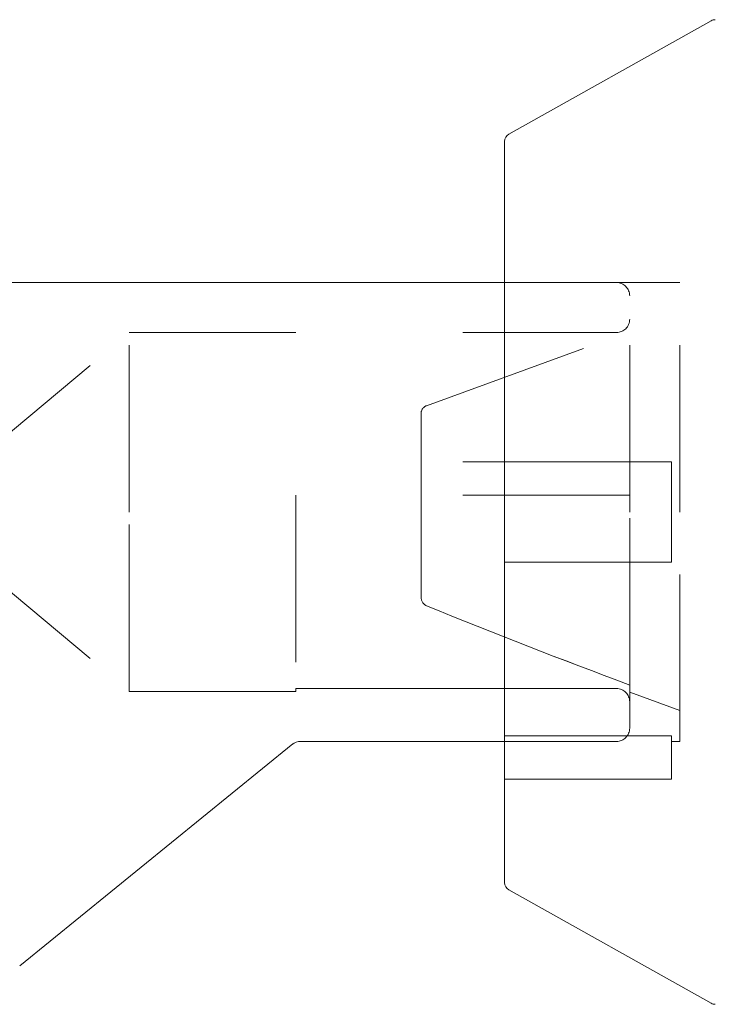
# Model space of a CAD drawing. Extents: x 5.1 to 61.7, y -5.9 to 61.5.
# Tile 5 of 23: x 37.34 to 37.757, y 12.878 to 13.468. Entities that reach past the tile are written whole.
import ezdxf

# ---------------------------------------------------------------- set-up
doc = ezdxf.new("R2010")
doc.units = 0
doc.header["$MEASUREMENT"] = 0
doc.linetypes.add('DASHED', pattern=[15, 12, -3])

msp = doc.modelspace()

# ---------------------------------------------------------------- linework, layer by layer
at = {"color": 7, "lineweight": 13}
for p, q in [((37.63281, 13.39985), (37.75411, 13.46778)), ((37.63025, 13.39548), (37.63025, 13.17341)), ((37.30525, 13.31091), (37.63025, 13.31091)), ((37.63025, 13.17341), (37.63025, 12.95134)), ((37.50343, 13.03443), (37.3397, 12.9014)), ((37.50809, 13.03591), (37.63025, 13.03591)), ((37.63281, 12.94698), (37.75411, 12.87905))]:
    msp.add_line(p, q, dxfattribs=at)
at = {"color": 7, "linetype": 'DASHED', "lineweight": 13, "ltscale": 0.001675}
for p, q in [((37.63025, 13.31091), (37.69725, 13.31091)), ((37.63025, 13.03591), (37.69725, 13.03591))]:
    msp.add_line(p, q, dxfattribs=at)
at = {"color": 7, "linetype": 'DASHED', "lineweight": 13, "ltscale": 0.002625}
msp.add_line((37.73525, 13.31091), (37.63025, 13.31091), dxfattribs=at)
at = {"color": 7, "linetype": 'DASHED', "lineweight": 13, "ltscale": 0.003437}
msp.add_line((37.73525, 13.17341), (37.73525, 13.31091), dxfattribs=at)
at = {"color": 7, "linetype": 'DASHED', "lineweight": 13, "ltscale": 0.003238}
for p, q in [((37.70525, 13.17341), (37.70525, 13.30292)), ((37.70525, 13.04391), (37.70525, 13.17341))]:
    msp.add_line(p, q, dxfattribs=at)
at = {"color": 7, "linetype": 'DASHED', "lineweight": 13, "ltscale": 0.004036}
msp.add_line((37.58354, 13.23711), (37.73525, 13.29233), dxfattribs=at)
at = {"color": 7, "linetype": 'DASHED', "lineweight": 13, "ltscale": 0.003264}
msp.add_line((37.30525, 13.197), (37.40525, 13.28091), dxfattribs=at)
at = {"color": 7, "linetype": 'DASHED', "lineweight": 13, "ltscale": 0.002687}
for p, q in [((37.40525, 13.17341), (37.40525, 13.28091)), ((37.40525, 13.06592), (37.40525, 13.17341))]:
    msp.add_line(p, q, dxfattribs=at)
at = {"color": 7, "linetype": 'DASHED', "lineweight": 13, "ltscale": 0.0073}
msp.add_line((37.40525, 13.28091), (37.69725, 13.28091), dxfattribs=at)
at = {"color": 7, "linetype": 'DASHED', "lineweight": 13, "ltscale": 0.001475}
msp.add_line((37.58025, 13.23241), (37.58025, 13.17341), dxfattribs=at)
at = {"color": 7, "linetype": 'DASHED', "lineweight": 13, "ltscale": 0.003125}
msp.add_line((37.70525, 13.20341), (37.58025, 13.20341), dxfattribs=at)
at = {"color": 7, "linetype": 'DASHED', "lineweight": 13, "ltscale": 0.0025}
for p, q in [((37.73025, 13.20341), (37.63025, 13.20341)), ((37.73025, 13.14342), (37.63025, 13.14342)), ((37.40525, 13.06592), (37.50525, 13.06592)), ((37.63025, 13.03923), (37.73025, 13.03923)), ((37.73025, 13.03923), (37.63025, 13.03923)), ((37.73025, 13.01342), (37.63025, 13.01342))]:
    msp.add_line(p, q, dxfattribs=at)
at = {"color": 7, "linetype": 'DASHED', "lineweight": 13, "ltscale": 0.000749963}
msp.add_line((37.70525, 13.20341), (37.70525, 13.17341), dxfattribs=at)
at = {"color": 7, "linetype": 'DASHED', "lineweight": 13, "ltscale": 0.0015}
msp.add_line((37.73025, 13.14342), (37.73025, 13.20341), dxfattribs=at)
at = {"color": 7, "linetype": 'DASHED', "lineweight": 13, "ltscale": 0.002893}
msp.add_line((37.50525, 13.18342), (37.50525, 13.0677), dxfattribs=at)
at = {"color": 7, "linetype": 'DASHED', "lineweight": 13, "ltscale": 0.005}
msp.add_line((37.70525, 13.18342), (37.50525, 13.18342), dxfattribs=at)
at = {"color": 7, "linetype": 'DASHED', "lineweight": 13, "ltscale": 0.00127}
msp.add_line((37.58025, 13.17341), (37.58025, 13.12261), dxfattribs=at)
at = {"color": 7, "linetype": 'DASHED', "lineweight": 13, "ltscale": 0.002594}
msp.add_line((37.70525, 13.06967), (37.70525, 13.17341), dxfattribs=at)
at = {"color": 7, "linetype": 'DASHED', "lineweight": 13, "ltscale": 0.003438}
msp.add_line((37.73525, 13.03591), (37.73525, 13.17341), dxfattribs=at)
at = {"color": 7, "linetype": 'DASHED', "lineweight": 13, "ltscale": 0.003263}
msp.add_line((37.30525, 13.14982), (37.40525, 13.06592), dxfattribs=at)
at = {"color": 7, "linetype": 'DASHED', "lineweight": 13, "ltscale": 0.000106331}
msp.add_line((37.70525, 13.06542), (37.70525, 13.06967), dxfattribs=at)
at = {"color": 7, "linetype": 'DASHED', "lineweight": 13, "ltscale": 0.0048}
for p, q in [((37.50525, 13.0677), (37.69725, 13.0677)), ((37.69725, 13.0677), (37.50525, 13.0677))]:
    msp.add_line(p, q, dxfattribs=at)
at = {"color": 7, "linetype": 'DASHED', "lineweight": 13, "ltscale": 4.45749e-05}
msp.add_line((37.50525, 13.06592), (37.50525, 13.0677), dxfattribs=at)
at = {"color": 7, "linetype": 'DASHED', "lineweight": 13, "ltscale": 0.000798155}
msp.add_line((37.70525, 13.06542), (37.73525, 13.0545), dxfattribs=at)
at = {"color": 7, "linetype": 'DASHED', "lineweight": 13, "ltscale": 0.000645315}
msp.add_line((37.73025, 13.01342), (37.73025, 13.03923), dxfattribs=at)
at = {"color": 7, "linetype": 'DASHED', "lineweight": 13, "ltscale": 1.0406e-05}
msp.add_line((37.50376, 13.03469), (37.50343, 13.03443), dxfattribs=at)
at = {"color": 7, "linetype": 'DASHED', "lineweight": 13, "ltscale": 1.01899e-05}
msp.add_line((37.50344, 13.03444), (37.50376, 13.03469), dxfattribs=at)
at = {"color": 7, "linetype": 'DASHED', "lineweight": 13, "ltscale": 0.000125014}
msp.add_line((37.73525, 13.03591), (37.73025, 13.03591), dxfattribs=at)
at = {"color": 7, "lineweight": 13}
for centre, radius, start, end in [((37.75656, 13.46341), 0.005, 90, 119.24883), ((37.63525, 13.39548), 0.005, 119.24883, 180.00001), ((37.50809, 13.02792), 0.008, 89.99569, 129.09704), ((37.63525, 12.95134), 0.005, 180.00001, 240.75117), ((37.75656, 12.88342), 0.005, 240.75117, 270)]:
    msp.add_arc(centre, radius, start, end, dxfattribs=at)
at = {"color": 7, "linetype": 'DASHED', "lineweight": 13, "ltscale": 0.03937}
for centre, radius, start, end in [((37.69725, 13.30292), 0.008, 0, 90), ((37.69725, 13.28892), 0.008, 270, 360), ((37.58525, 13.23241), 0.005, 110, 180.00001), ((37.58599, 13.12237), 0.00572, 177.56896, 244.51584), ((37.58599, 13.12237), 0.00572, 177.56047, 244.52196), ((39.36916, 17.51404), 4.7456, 247.8971, 249.4748), ((39.36915, 17.514), 4.74556, 247.8971, 249.47481), ((37.69717, 13.05964), 0.00807, 359.51644, 89.45454), ((37.69717, 13.05963), 0.00807, 359.5838, 89.398), ((37.69725, 13.04391), 0.008, 270, 360)]:
    msp.add_arc(centre, radius, start, end, dxfattribs=at)

doc.saveas('drawing.dxf')
